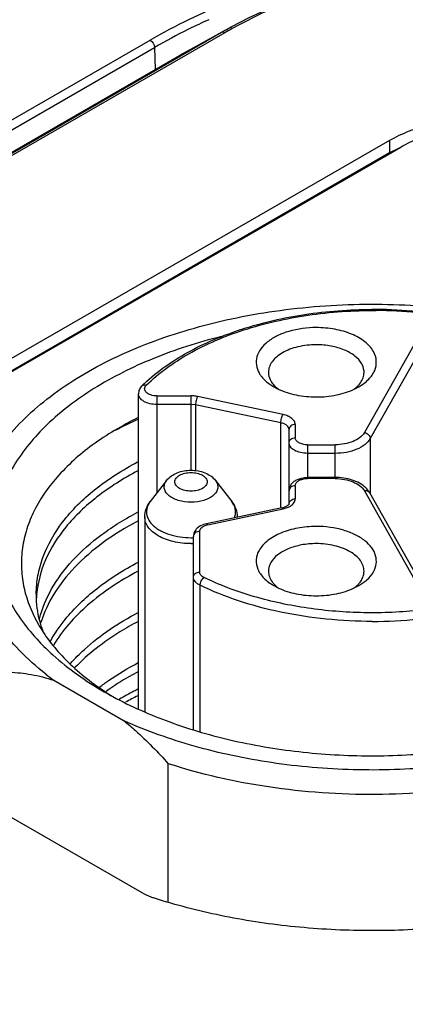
# Model space of a CAD drawing. Header units: inches. Extents: x 0 to 34, y 0 to 22.
# Tile 54 of 88: x 26.488 to 26.734, y 18.823 to 19.453. Entities that reach past the tile are written whole.
import ezdxf

# ---------------------------------------------------------------- set-up
doc = ezdxf.new("R2010")
doc.units = ezdxf.units.IN
doc.header["$LTSCALE"] = 1.87
doc.header["$MEASUREMENT"] = 0
doc.layers.get('0').update_dxf_attribs({"linetype": 'CONTINUOUS'})

msp = doc.modelspace()

# ---------------------------------------------------------------- linework, layer by layer
at = {"color": 7, "linetype": 'CONTINUOUS'}
for p, q in [((26.61686, 19.44473), (25.08572, 18.56067)), ((26.61686, 19.44473), (26.58991, 19.42998)), ((26.62313, 19.44826), (26.59689, 19.4339)), ((26.61951, 19.44625), (26.61686, 19.44473)), ((26.6231, 19.44824), (26.61951, 19.44625)), ((25.04004, 18.55582), (26.57117, 19.43988)), ((26.6188, 19.44452), (25.08766, 18.56046)), ((25.04282, 18.55111), (26.57395, 19.43517)), ((26.57395, 19.43517), (26.57438, 19.42101)), ((26.58991, 19.42998), (26.59689, 19.4339)), ((25.05877, 18.54592), (26.58991, 19.42998)), ((26.72406, 19.37575), (26.32367, 19.14461)), ((26.72406, 19.37575), (26.72406, 19.36771)), ((26.33104, 19.14036), (26.73142, 19.3715)), ((26.73098, 19.37129), (26.72406, 19.36771)), ((26.72406, 19.36771), (26.32367, 19.13658)), ((26.74779, 19.25966), (26.70803, 19.18901)), ((26.75153, 19.25574), (26.71177, 19.18509)), ((26.64693, 19.22035), (26.65015, 19.21824)), ((26.65015, 19.21824), (26.65305, 19.21673)), ((26.70148, 19.21671), (26.70443, 19.21824)), ((26.56373, 19.01249), (26.56373, 19.21374)), ((26.57554, 19.21241), (26.57554, 19.15038)), ((26.57554, 19.21241), (26.59749, 19.21241)), ((26.59749, 19.16488), (26.59749, 19.21241)), ((26.65607, 19.20054), (26.60153, 19.212)), ((26.59749, 19.20692), (26.57554, 19.20692)), ((26.60019, 19.20665), (26.59749, 19.20692)), ((26.60019, 19.20665), (26.60019, 19.16462)), ((26.65472, 19.19519), (26.60019, 19.20665)), ((26.65472, 19.14081), (26.65472, 19.19519)), ((26.66384, 19.19413), (26.66384, 19.1857)), ((26.65991, 19.14337), (26.65991, 19.19092)), ((26.67172, 19.18115), (26.67172, 19.15956)), ((26.67172, 19.18115), (26.68931, 19.18115)), ((26.68931, 19.15956), (26.68931, 19.18115)), ((26.71177, 19.18509), (26.71177, 19.14987)), ((26.68931, 19.17567), (26.67172, 19.17567)), ((26.58169, 19.15832), (26.57132, 19.14492)), ((26.61292, 19.15832), (26.6233, 19.14492)), ((26.66928, 19.15934), (26.67172, 19.15956)), ((26.68931, 19.16028), (26.67172, 19.16028)), ((26.68931, 19.15956), (26.67172, 19.15956)), ((26.66384, 19.15501), (26.66384, 19.14658)), ((26.70803, 19.15171), (26.74779, 19.08105)), ((26.71146, 19.15042), (26.70962, 19.15294)), ((26.75122, 19.07977), (26.71146, 19.15042)), ((26.65526, 19.14081), (26.60719, 19.13071)), ((26.608, 19.13007), (26.65607, 19.14018)), ((26.65762, 19.14155), (26.65586, 19.14095)), ((26.65607, 19.14018), (26.65924, 19.14118)), ((26.56778, 19.135), (26.56778, 19.01049)), ((26.60589, 19.1294), (26.60742, 19.12994)), ((26.60282, 19.1258), (26.60282, 19.09977)), ((26.59888, 18.99908), (26.59888, 19.12259)), ((26.70443, 19.09112), (26.70764, 19.09323)), ((26.60311, 18.99758), (26.60311, 19.09133)), ((26.65015, 19.09112), (26.6531, 19.08959)), ((26.70153, 19.08961), (26.70443, 19.09112)), ((26.50961, 19.03064), (26.55459, 19.00468)), ((26.58277, 18.88867), (26.58277, 18.97727)), ((26.56613, 18.89466), (26.46745, 18.95164))]:
    msp.add_line(p, q, dxfattribs=at)
msp.add_lwpolyline([(26.94218, 19.44825), (26.93108, 19.45404), (26.91615, 19.46097), (26.90114, 19.46704), (26.88611, 19.47229), (26.87109, 19.47672), (26.85615, 19.4804), (26.84132, 19.48334), (26.82661, 19.48558), (26.81197, 19.48717), (26.79734, 19.48811), (26.78271, 19.48843), (26.76808, 19.48812), (26.75345, 19.48718), (26.7388, 19.48559), (26.72408, 19.48335), (26.70924, 19.48042), (26.6943, 19.47675), (26.67928, 19.47231), (26.66424, 19.46707), (26.64922, 19.461), (26.63429, 19.45407), (26.62313, 19.44826)], dxfattribs=at)
for centre, radius, start, end in [((26.76481, 19.10437), 0.38737, 111.74681, 119.99215), ((26.76637, 19.10122), 0.38543, 114.1424, 116.27116), ((26.76419, 19.10567), 0.38047, 116.27311, 119.99947), ((26.77154, 19.18004), 0.30541, 119.7339, 120.00654), ((26.7721, 19.17905), 0.30655, 118.96145, 119.73359), ((26.71304, 18.97452), 0.29317, 89.50276, 90.04076), ((26.7131, 18.97935), 0.28762, 84.30351, 89.50976), ((26.71307, 18.97564), 0.29205, 84.37756, 89.50612), ((26.64241, 19.14116), 0.10898, 133.31976, 134.52784), ((26.66445, 19.23225), 0.0192, 224.48998, 227.71261), ((26.66605, 19.23404), 0.0216, 227.76211, 233.04614), ((26.68777, 19.23501), 0.02284, 306.83056, 308.46746), ((26.66219, 18.97469), 0.24353, 113.95838, 117.71251), ((26.66821, 19.15078), 0.0086, 133.15776, 139.04658), ((26.69791, 19.14223), 0.01587, 42.46875, 46.47793), ((26.65247, 19.15412), 0.0136, 281.85887, 284.45548), ((26.65414, 19.15267), 0.01257, 293.9199, 297.67755), ((26.65482, 19.15139), 0.01112, 297.65339, 302.50805), ((26.61039, 19.11868), 0.01165, 101.8573, 104.79613), ((26.61513, 19.13848), 0.01069, 337.68744, 343.0356), ((26.60721, 19.12155), 0.00864, 133.08732, 138.95594), ((26.59731, 19.17077), 0.049, 270.00132, 271.91583), ((26.59731, 19.16875), 0.0508, 270.0012, 271.7876), ((26.66681, 19.10789), 0.02284, 231.53254, 233.1701), ((26.68853, 19.10692), 0.0216, 306.95359, 312.23788), ((26.69013, 19.10513), 0.0192, 312.28739, 315.51002), ((26.56436, 19.08568), 0.06587, 180.00308, 182.27217), ((26.56457, 19.07984), 0.06608, 174.96033, 177.19745), ((26.71315, 19.36153), 0.29327, 269.98164, 275.70792), ((26.62526, 19.1867), 0.19423, 231.60399, 233.45966), ((26.64686, 19.18141), 0.18944, 236.32136, 238.30333), ((26.65844, 19.22528), 0.23323, 240.00496, 241.55352), ((26.65708, 18.83944), 0.20777, 117.59179, 120.49473), ((26.66353, 18.82734), 0.22148, 116.79463, 117.622), ((26.65283, 18.84672), 0.19934, 120.50569, 120.71041), ((26.66693, 18.81077), 0.23408, 116.29109, 118.43671)]:
    msp.add_arc(centre, radius, start, end, dxfattribs=at)
for points, knots in [([(26.94165, 19.44727), (26.91877, 19.45993), (26.86697, 19.48055), (26.78266, 19.49146), (26.69835, 19.48056), (26.64654, 19.45993), (26.62366, 19.44727)], [0, 0, 0, 0, 0.237177, 0.499991, 0.76281, 1, 1, 1, 1]), ([(26.6188, 19.44452), (26.61848, 19.44471), (26.61784, 19.44497), (26.61712, 19.44488), (26.61686, 19.44473)], [0, 0, 0, 0, 0.550331, 1, 1, 1, 1]), ([(26.72406, 19.37575), (26.72813, 19.3781), (26.73706, 19.38225), (26.7516, 19.38669), (26.76735, 19.38939), (26.7837, 19.39031), (26.80005, 19.3894), (26.8158, 19.38671), (26.83034, 19.38227), (26.83927, 19.37812), (26.84335, 19.37577)], [0, 0, 0, 0, 0.113965, 0.237341, 0.367038, 0.499973, 0.632915, 0.76263, 0.886028, 1, 1, 1, 1]), ([(26.83598, 19.37152), (26.83241, 19.37358), (26.82458, 19.37721), (26.81184, 19.3811), (26.79803, 19.38347), (26.7837, 19.38426), (26.76937, 19.38346), (26.75556, 19.38109), (26.74282, 19.3772), (26.73499, 19.37356), (26.73142, 19.3715)], [0, 0, 0, 0, 0.113973, 0.237371, 0.367088, 0.500031, 0.632967, 0.762662, 0.886036, 1, 1, 1, 1]), ([(26.47765, 19.18293), (26.48612, 19.19386), (26.50783, 19.21438), (26.54838, 19.23834), (26.59696, 19.25649), (26.65121, 19.26797), (26.70852, 19.27226), (26.76605, 19.26913), (26.82096, 19.25875), (26.85549, 19.24681), (26.87152, 19.2396)], [0, 0, 0, 0, 0.098372, 0.209866, 0.333355, 0.465885, 0.603391, 0.741264, 0.874859, 1, 1, 1, 1]), ([(26.56764, 19.22044), (26.57582, 19.22816), (26.59567, 19.24196), (26.63056, 19.25652), (26.6704, 19.26562), (26.69851, 19.26768), (26.71284, 19.26769)], [0, 0, 0, 0, 0.21642, 0.459751, 0.724158, 1, 1, 1, 1]), ([(26.56875, 19.21926), (26.57675, 19.22713), (26.59658, 19.24124), (26.63178, 19.25605), (26.67231, 19.26519), (26.70096, 19.26708), (26.71556, 19.26696)], [0, 0, 0, 0, 0.213468, 0.456543, 0.722329, 1, 1, 1, 1]), ([(26.67729, 19.25608), (26.67142, 19.25608), (26.66279, 19.25498), (26.6525, 19.25111), (26.6463, 19.24734), (26.64172, 19.2428), (26.63905, 19.23761), (26.63865, 19.23206), (26.6399, 19.22864), (26.64078, 19.22707)], [0, 0, 0, 0, 0.317611, 0.462786, 0.593159, 0.707482, 0.808228, 0.90243, 1, 1, 1, 1]), ([(26.71379, 19.24077), (26.71245, 19.24316), (26.7082, 19.24767), (26.69958, 19.25239), (26.68897, 19.2554), (26.68126, 19.25608), (26.67729, 19.25608)], [0, 0, 0, 0, 0.200452, 0.438962, 0.710245, 1, 1, 1, 1]), ([(26.61654, 19.25035), (26.60171, 19.24663), (26.57365, 19.23765), (26.53589, 19.21887), (26.50538, 19.19595), (26.48657, 19.17334), (26.47692, 19.15417), (26.47242, 19.13978), (26.47055, 19.12517), (26.47133, 19.11053), (26.47475, 19.09602), (26.48294, 19.07666), (26.49266, 19.06354), (26.50016, 19.05555)], [0, 0, 0, 0, 0.162661, 0.312251, 0.446664, 0.566067, 0.621189, 0.674086, 0.725694, 0.777075, 0.829314, 0.883413, 1, 1, 1, 1]), ([(26.67729, 19.24511), (26.67337, 19.24511), (26.66589, 19.24429), (26.6573, 19.24118), (26.65194, 19.2375), (26.64904, 19.23445), (26.6472, 19.23107), (26.64677, 19.22865), (26.64677, 19.22749)], [0, 0, 0, 0, 0.306304, 0.582788, 0.703696, 0.811861, 0.90915, 1, 1, 1, 1]), ([(26.70631, 19.23293), (26.70523, 19.23484), (26.70186, 19.23842), (26.69501, 19.24217), (26.68657, 19.24457), (26.68044, 19.24511), (26.67729, 19.24511)], [0, 0, 0, 0, 0.20045, 0.438962, 0.710246, 1, 1, 1, 1]), ([(26.70443, 19.21824), (26.70673, 19.21957), (26.71078, 19.22252), (26.71496, 19.22832), (26.71617, 19.23486), (26.71482, 19.23895), (26.71379, 19.24077)], [0, 0, 0, 0, 0.29348, 0.54462, 0.769965, 1, 1, 1, 1]), ([(26.7078, 19.22749), (26.7078, 19.22795), (26.70767, 19.22984), (26.70701, 19.23168), (26.70631, 19.23293)], [0, 0, 0, 0, 0.243902, 1, 1, 1, 1]), ([(26.64078, 19.22707), (26.64113, 19.22645), (26.64279, 19.22389), (26.64505, 19.22175), (26.64693, 19.22035)], [0, 0, 0, 0, 0.232454, 1, 1, 1, 1]), ([(26.64677, 19.22749), (26.64677, 19.22703), (26.6469, 19.22513), (26.64757, 19.22329), (26.64827, 19.22204)], [0, 0, 0, 0, 0.243902, 1, 1, 1, 1]), ([(26.70548, 19.22075), (26.7062, 19.22176), (26.70737, 19.2239), (26.7078, 19.22633), (26.7078, 19.22749)], [0, 0, 0, 0, 0.517115, 1, 1, 1, 1]), ([(26.56599, 19.21885), (26.56531, 19.21818), (26.56416, 19.21661), (26.56373, 19.21469), (26.56373, 19.21374)], [0, 0, 0, 0, 0.500747, 1, 1, 1, 1]), ([(26.56599, 19.21885), (26.56631, 19.21916), (26.56726, 19.21958), (26.56826, 19.21943), (26.56875, 19.21926)], [0, 0, 0, 0, 0.461697, 1, 1, 1, 1]), ([(26.57554, 19.21241), (26.57421, 19.21241), (26.57225, 19.21268), (26.56999, 19.21366), (26.56871, 19.21459), (26.56787, 19.21572), (26.56757, 19.21698), (26.56789, 19.21825), (26.56843, 19.21894), (26.56875, 19.21926)], [0, 0, 0, 0, 0.320147, 0.463294, 0.588942, 0.697152, 0.793997, 0.891216, 1, 1, 1, 1]), ([(26.64827, 19.22204), (26.64843, 19.22176), (26.64914, 19.2206), (26.65002, 19.21954), (26.65075, 19.2188)], [0, 0, 0, 0, 0.239646, 1, 1, 1, 1]), ([(26.70197, 19.21713), (26.70232, 19.21741), (26.7036, 19.21849), (26.70475, 19.21974), (26.70548, 19.22075)], [0, 0, 0, 0, 0.263127, 1, 1, 1, 1]), ([(26.57554, 19.20692), (26.57402, 19.20692), (26.57112, 19.20724), (26.56732, 19.20863), (26.56454, 19.21077), (26.56373, 19.21282), (26.56373, 19.21374)], [0, 0, 0, 0, 0.30743, 0.584877, 0.813513, 1, 1, 1, 1]), ([(26.60153, 19.212), (26.60121, 19.21207), (26.59987, 19.21231), (26.59852, 19.21241), (26.59749, 19.21241)], [0, 0, 0, 0, 0.24573, 1, 1, 1, 1]), ([(26.60153, 19.212), (26.60132, 19.21167), (26.60096, 19.21086), (26.60042, 19.20909), (26.60019, 19.20762), (26.60019, 19.20665)], [0, 0, 0, 0, 0.212223, 0.474119, 1, 1, 1, 1]), ([(26.65305, 19.21673), (26.65665, 19.21504), (26.66466, 19.21255), (26.67298, 19.21175), (26.67729, 19.21175)], [0, 0, 0, 0, 0.48055, 1, 1, 1, 1]), ([(26.67729, 19.21175), (26.68159, 19.21175), (26.68988, 19.21254), (26.69787, 19.21502), (26.70148, 19.21671)], [0, 0, 0, 0, 0.519345, 1, 1, 1, 1]), ([(26.65472, 19.19519), (26.65472, 19.19616), (26.65495, 19.19763), (26.6555, 19.1994), (26.65586, 19.20021), (26.65607, 19.20054)], [0, 0, 0, 0, 0.525881, 0.787777, 1, 1, 1, 1]), ([(26.66384, 19.19413), (26.66384, 19.19484), (26.6634, 19.19637), (26.66167, 19.19825), (26.65914, 19.1997), (26.65715, 19.20031), (26.65607, 19.20054)], [0, 0, 0, 0, 0.19695, 0.424038, 0.693318, 1, 1, 1, 1]), ([(26.56356, 19.19853), (26.55335, 19.19349), (26.53465, 19.18248), (26.51156, 19.16199), (26.49805, 19.14235), (26.49173, 19.12604), (26.48918, 19.11385), (26.48874, 19.10157), (26.49099, 19.08503), (26.4995, 19.0644), (26.5174, 19.04205), (26.53307, 19.02959), (26.54181, 19.02377)], [0, 0, 0, 0, 0.150915, 0.285851, 0.406177, 0.462307, 0.516716, 0.570369, 0.624319, 0.736814, 0.860898, 1, 1, 1, 1]), ([(26.65991, 19.19092), (26.65991, 19.19139), (26.65961, 19.19241), (26.65846, 19.19366), (26.65677, 19.19463), (26.65544, 19.19504), (26.65472, 19.19519)], [0, 0, 0, 0, 0.196942, 0.424036, 0.693327, 1, 1, 1, 1]), ([(26.66384, 19.19413), (26.66286, 19.19413), (26.66135, 19.19367), (26.66013, 19.19222), (26.65991, 19.19134), (26.65991, 19.19092)], [0, 0, 0, 0, 0.529279, 0.771974, 1, 1, 1, 1]), ([(26.70803, 19.18901), (26.70653, 19.18635), (26.70199, 19.18339), (26.69531, 19.18151), (26.69134, 19.18115), (26.68931, 19.18115)], [0, 0, 0, 0, 0.435741, 0.70858, 1, 1, 1, 1]), ([(26.70803, 19.18901), (26.70901, 19.18882), (26.71081, 19.18788), (26.71177, 19.18599), (26.71177, 19.18509)], [0, 0, 0, 0, 0.526431, 1, 1, 1, 1]), ([(26.65991, 19.18249), (26.65991, 19.18291), (26.66013, 19.18379), (26.66135, 19.18524), (26.66286, 19.1857), (26.66384, 19.1857)], [0, 0, 0, 0, 0.228026, 0.470721, 1, 1, 1, 1]), ([(26.67172, 19.17567), (26.6702, 19.17567), (26.6673, 19.17598), (26.66349, 19.17737), (26.66071, 19.17951), (26.65991, 19.18157), (26.65991, 19.18249)], [0, 0, 0, 0, 0.307429, 0.584867, 0.813482, 1, 1, 1, 1]), ([(26.67172, 19.18115), (26.67071, 19.18115), (26.66877, 19.18136), (26.66623, 19.18229), (26.66438, 19.18372), (26.66384, 19.18509), (26.66384, 19.1857)], [0, 0, 0, 0, 0.307434, 0.584865, 0.813477, 1, 1, 1, 1]), ([(26.71177, 19.18509), (26.71094, 19.18362), (26.70833, 19.18084), (26.70302, 19.17794), (26.69649, 19.17608), (26.69175, 19.17567), (26.68931, 19.17567)], [0, 0, 0, 0, 0.20045, 0.438962, 0.710246, 1, 1, 1, 1]), ([(26.50462, 19.03447), (26.49864, 19.03921), (26.48762, 19.04908), (26.47383, 19.06555), (26.4636, 19.08294), (26.45713, 19.10101), (26.45456, 19.11947), (26.45599, 19.13798), (26.46135, 19.1562), (26.46728, 19.1676), (26.47078, 19.17314)], [0, 0, 0, 0, 0.144864, 0.279863, 0.406224, 0.525989, 0.641951, 0.757421, 0.875777, 1, 1, 1, 1]), ([(26.49849, 19.08567), (26.49849, 19.08963), (26.49922, 19.09764), (26.50365, 19.11372), (26.51502, 19.1334), (26.53607, 19.15402), (26.55358, 19.16514), (26.56323, 19.17026)], [0, 0, 0, 0, 0.106299, 0.214858, 0.446331, 0.706493, 1, 1, 1, 1]), ([(26.56326, 19.16449), (26.55416, 19.15967), (26.53756, 19.14922), (26.51724, 19.13005), (26.50358, 19.10876), (26.49941, 19.09318), (26.49874, 19.08564)], [0, 0, 0, 0, 0.291808, 0.552504, 0.785516, 1, 1, 1, 1]), ([(26.58169, 19.15832), (26.58341, 19.16053), (26.58847, 19.16394), (26.59432, 19.16488), (26.59731, 19.16488)], [0, 0, 0, 0, 0.483713, 1, 1, 1, 1]), ([(26.59731, 19.15156), (26.59599, 19.15156), (26.59346, 19.15183), (26.59014, 19.15304), (26.58772, 19.15491), (26.5867, 19.1575), (26.58772, 19.16009), (26.59014, 19.16196), (26.59346, 19.16317), (26.59599, 19.16344), (26.59731, 19.16344)], [0, 0, 0, 0, 0.153727, 0.292445, 0.406747, 0.499991, 0.593231, 0.707534, 0.846265, 1, 1, 1, 1]), ([(26.59731, 19.16488), (26.6003, 19.16488), (26.60614, 19.16394), (26.61121, 19.16053), (26.61292, 19.15832)], [0, 0, 0, 0, 0.516288, 1, 1, 1, 1]), ([(26.59731, 19.16344), (26.59863, 19.16344), (26.60115, 19.16317), (26.60447, 19.16196), (26.60689, 19.16009), (26.60791, 19.1575), (26.60689, 19.15491), (26.60447, 19.15304), (26.60115, 19.15183), (26.59863, 19.15156), (26.59731, 19.15156)], [0, 0, 0, 0, 0.153727, 0.292445, 0.406747, 0.499991, 0.593231, 0.707534, 0.846265, 1, 1, 1, 1]), ([(26.59731, 19.14441), (26.59455, 19.14441), (26.59051, 19.14495), (26.58576, 19.14686), (26.58297, 19.14871), (26.58102, 19.15093), (26.58007, 19.15346), (26.58029, 19.15609), (26.58115, 19.15762), (26.58169, 19.15832)], [0, 0, 0, 0, 0.319442, 0.463934, 0.592247, 0.70367, 0.80228, 0.897365, 1, 1, 1, 1]), ([(26.61292, 19.15832), (26.61347, 19.15762), (26.61432, 19.15609), (26.61455, 19.15346), (26.61359, 19.15093), (26.61164, 19.14871), (26.60886, 19.14686), (26.6041, 19.14495), (26.60006, 19.14441), (26.59731, 19.14441)], [0, 0, 0, 0, 0.102635, 0.19772, 0.29633, 0.407753, 0.536066, 0.680558, 1, 1, 1, 1]), ([(26.65991, 19.1518), (26.65991, 19.15264), (26.66024, 19.15434), (26.66116, 19.15579), (26.66171, 19.15642)], [0, 0, 0, 0, 0.500086, 1, 1, 1, 1]), ([(26.66232, 19.15706), (26.6629, 19.1576), (26.66566, 19.15957), (26.66916, 19.16028), (26.67172, 19.16028)], [0, 0, 0, 0, 0.237046, 1, 1, 1, 1]), ([(26.66384, 19.15501), (26.66384, 19.1555), (26.66416, 19.15656), (26.66537, 19.15783), (26.66714, 19.1588), (26.66853, 19.15919), (26.66928, 19.15934)], [0, 0, 0, 0, 0.195675, 0.422668, 0.692761, 1, 1, 1, 1]), ([(26.70884, 19.15374), (26.70646, 19.15599), (26.70002, 19.15931), (26.69301, 19.16028), (26.68931, 19.16028)], [0, 0, 0, 0, 0.469315, 1, 1, 1, 1]), ([(26.68931, 19.15956), (26.69134, 19.15956), (26.69531, 19.1592), (26.70199, 19.15733), (26.70653, 19.15436), (26.70803, 19.15171)], [0, 0, 0, 0, 0.29142, 0.564259, 1, 1, 1, 1]), ([(26.66384, 19.15501), (26.66286, 19.15501), (26.66135, 19.15455), (26.66013, 19.1531), (26.65991, 19.15222), (26.65991, 19.1518)], [0, 0, 0, 0, 0.529279, 0.771974, 1, 1, 1, 1]), ([(26.71146, 19.15042), (26.71117, 19.15094), (26.71005, 19.15181), (26.7087, 19.15183), (26.70803, 19.15171)], [0, 0, 0, 0, 0.465874, 1, 1, 1, 1]), ([(26.56778, 19.135), (26.56778, 19.13677), (26.56843, 19.14036), (26.57022, 19.14351), (26.57132, 19.14492)], [0, 0, 0, 0, 0.498805, 1, 1, 1, 1]), ([(26.57132, 19.14492), (26.57041, 19.14376), (26.56899, 19.14122), (26.56861, 19.13685), (26.5702, 19.13264), (26.57282, 19.12966), (26.57554, 19.12755), (26.57891, 19.12553), (26.586, 19.12267), (26.59273, 19.12177), (26.59731, 19.12177)], [0, 0, 0, 0, 0.102611, 0.197674, 0.29626, 0.407659, 0.469763, 0.536164, 0.68064, 1, 1, 1, 1]), ([(26.6233, 19.14492), (26.62439, 19.14351), (26.62619, 19.14036), (26.62683, 19.13677), (26.62683, 19.135)], [0, 0, 0, 0, 0.501192, 1, 1, 1, 1]), ([(26.62535, 19.13536), (26.62582, 19.13692), (26.62599, 19.14045), (26.62436, 19.14355), (26.6233, 19.14492)], [0, 0, 0, 0, 0.483328, 1, 1, 1, 1]), ([(26.65991, 19.14337), (26.65991, 19.14339), (26.65989, 19.14328), (26.65986, 19.14324), (26.65978, 19.14309), (26.65961, 19.14289), (26.65931, 19.14258), (26.65887, 19.14224), (26.6583, 19.14188), (26.65786, 19.14166), (26.65762, 19.14155)], [0, 0, 0, 0, 0.022579, 0.045559, 0.078436, 0.177231, 0.319805, 0.50684, 0.735858, 1, 1, 1, 1]), ([(26.65991, 19.14337), (26.65991, 19.14379), (26.66013, 19.14467), (26.66135, 19.14612), (26.66286, 19.14658), (26.66384, 19.14658)], [0, 0, 0, 0, 0.228026, 0.470721, 1, 1, 1, 1]), ([(26.66079, 19.14201), (26.66166, 19.14257), (26.66316, 19.14382), (26.66384, 19.14573), (26.66384, 19.14658)], [0, 0, 0, 0, 0.54635, 1, 1, 1, 1]), ([(26.50053, 19.06986), (26.50221, 19.07653), (26.50783, 19.09001), (26.52163, 19.10827), (26.54053, 19.12482), (26.55548, 19.13403), (26.56359, 19.13831)], [0, 0, 0, 0, 0.216031, 0.45159, 0.712301, 1, 1, 1, 1]), ([(26.65607, 19.14018), (26.65601, 19.14028), (26.65582, 19.14055), (26.65548, 19.14086), (26.65526, 19.14081)], [0, 0, 0, 0, 0.350957, 1, 1, 1, 1]), ([(26.56356, 19.1325), (26.55579, 19.1284), (26.54142, 19.11961), (26.52307, 19.10389), (26.50936, 19.08661), (26.50342, 19.07384), (26.50148, 19.06747)], [0, 0, 0, 0, 0.286183, 0.546707, 0.783091, 1, 1, 1, 1]), ([(26.59731, 19.11795), (26.59352, 19.11795), (26.58628, 19.11874), (26.57797, 19.12174), (26.57278, 19.12531), (26.56997, 19.12826), (26.56819, 19.13153), (26.56778, 19.13387), (26.56778, 19.135)], [0, 0, 0, 0, 0.306311, 0.582784, 0.703691, 0.81185, 0.909138, 1, 1, 1, 1]), ([(26.60719, 19.13071), (26.60663, 19.13059), (26.60451, 19.13003), (26.60249, 19.12896), (26.60131, 19.12786)], [0, 0, 0, 0, 0.261582, 1, 1, 1, 1]), ([(26.60719, 19.13071), (26.60725, 19.13072), (26.60744, 19.1307), (26.60773, 19.13046), (26.60791, 19.13022), (26.608, 19.13007)], [0, 0, 0, 0, 0.170261, 0.511562, 1, 1, 1, 1]), ([(26.6007, 19.12722), (26.60014, 19.12658), (26.59922, 19.12513), (26.59888, 19.12343), (26.59888, 19.12259)], [0, 0, 0, 0, 0.499865, 1, 1, 1, 1]), ([(26.60282, 19.1258), (26.60184, 19.1258), (26.60033, 19.12534), (26.59911, 19.12389), (26.59888, 19.12301), (26.59888, 19.12259)], [0, 0, 0, 0, 0.529279, 0.771974, 1, 1, 1, 1]), ([(26.60282, 19.1258), (26.60282, 19.12652), (26.60359, 19.12815), (26.60505, 19.12903), (26.60589, 19.1294)], [0, 0, 0, 0, 0.438965, 1, 1, 1, 1]), ([(26.67729, 19.12896), (26.67332, 19.12896), (26.66561, 19.12828), (26.655, 19.12526), (26.64638, 19.12055), (26.64213, 19.11604), (26.64078, 19.11365)], [0, 0, 0, 0, 0.289755, 0.561038, 0.799548, 1, 1, 1, 1]), ([(26.71379, 19.09995), (26.71468, 19.10152), (26.71592, 19.10494), (26.71552, 19.11049), (26.71285, 19.11568), (26.70827, 19.12022), (26.70207, 19.12398), (26.69178, 19.12786), (26.68315, 19.12896), (26.67729, 19.12896)], [0, 0, 0, 0, 0.09757, 0.191772, 0.292518, 0.406841, 0.537214, 0.682389, 1, 1, 1, 1]), ([(26.67729, 19.11798), (26.67413, 19.11798), (26.668, 19.11744), (26.65957, 19.11505), (26.65272, 19.1113), (26.64934, 19.10771), (26.64827, 19.10581)], [0, 0, 0, 0, 0.289754, 0.561038, 0.79955, 1, 1, 1, 1]), ([(26.7078, 19.10037), (26.7078, 19.10153), (26.70737, 19.10395), (26.70553, 19.10733), (26.70263, 19.11038), (26.69727, 19.11406), (26.68868, 19.11717), (26.6812, 19.11798), (26.67729, 19.11798)], [0, 0, 0, 0, 0.09085, 0.188139, 0.296304, 0.417212, 0.693696, 1, 1, 1, 1]), ([(26.64078, 19.11365), (26.63976, 19.11183), (26.6384, 19.10774), (26.63961, 19.1012), (26.6438, 19.0954), (26.64784, 19.09245), (26.65015, 19.09112)], [0, 0, 0, 0, 0.230035, 0.45538, 0.70652, 1, 1, 1, 1]), ([(26.50748, 19.05537), (26.51018, 19.06036), (26.51869, 19.07288), (26.53737, 19.09063), (26.5543, 19.10126), (26.56359, 19.10616)], [0, 0, 0, 0, 0.22214, 0.588703, 1, 1, 1, 1]), ([(26.9788, 19.111), (26.9788, 19.10432), (26.97724, 19.09069), (26.97032, 19.07083), (26.95901, 19.05176), (26.93765, 19.02691), (26.90062, 18.99991), (26.84599, 18.9762), (26.78286, 18.9612), (26.71526, 18.95588), (26.64754, 18.96055), (26.60361, 18.9705), (26.58277, 18.97727)], [0, 0, 0, 0, 0.042948, 0.087297, 0.134233, 0.184606, 0.297011, 0.425015, 0.565209, 0.712093, 0.85919, 1, 1, 1, 1]), ([(26.64827, 19.10581), (26.64803, 19.10538), (26.64719, 19.10368), (26.64677, 19.10177), (26.64677, 19.10037)], [0, 0, 0, 0, 0.260536, 1, 1, 1, 1]), ([(26.56358, 19.10037), (26.55208, 19.0943), (26.53161, 19.08097), (26.51517, 19.06256), (26.50939, 19.05293)], [0, 0, 0, 0, 0.536504, 1, 1, 1, 1]), ([(26.59888, 19.09655), (26.59888, 19.09698), (26.59911, 19.09786), (26.60033, 19.09931), (26.60184, 19.09977), (26.60282, 19.09977)], [0, 0, 0, 0, 0.228026, 0.470721, 1, 1, 1, 1]), ([(26.60564, 19.09628), (26.60486, 19.09666), (26.60351, 19.09753), (26.60282, 19.09908), (26.60282, 19.09977)], [0, 0, 0, 0, 0.557946, 1, 1, 1, 1]), ([(26.64677, 19.10037), (26.64677, 19.09921), (26.6472, 19.09678), (26.64837, 19.09464), (26.6491, 19.09363)], [0, 0, 0, 0, 0.482885, 1, 1, 1, 1]), ([(26.70631, 19.09492), (26.70655, 19.09535), (26.70738, 19.09705), (26.7078, 19.09897), (26.7078, 19.10037)], [0, 0, 0, 0, 0.260536, 1, 1, 1, 1]), ([(26.70764, 19.09323), (26.7083, 19.09372), (26.71067, 19.09564), (26.7127, 19.09801), (26.71379, 19.09995)], [0, 0, 0, 0, 0.269503, 1, 1, 1, 1]), ([(26.60311, 19.09133), (26.60249, 19.09163), (26.60135, 19.0923), (26.59997, 19.09356), (26.59909, 19.095), (26.59888, 19.09605), (26.59888, 19.09655)], [0, 0, 0, 0, 0.294443, 0.555749, 0.787075, 1, 1, 1, 1]), ([(26.60311, 19.09133), (26.60311, 19.09229), (26.60369, 19.09416), (26.60487, 19.09575), (26.60564, 19.09628)], [0, 0, 0, 0, 0.505792, 1, 1, 1, 1]), ([(26.74164, 19.07517), (26.72963, 19.07396), (26.7055, 19.0731), (26.66993, 19.07624), (26.63633, 19.08366), (26.61534, 19.09159), (26.60564, 19.09628)], [0, 0, 0, 0, 0.260264, 0.518798, 0.767693, 1, 1, 1, 1]), ([(26.6491, 19.09363), (26.64933, 19.0933), (26.65037, 19.09197), (26.6516, 19.09081), (26.6526, 19.09001)], [0, 0, 0, 0, 0.237793, 1, 1, 1, 1]), ([(26.70383, 19.09168), (26.70408, 19.09193), (26.705, 19.09293), (26.70581, 19.09405), (26.70631, 19.09492)], [0, 0, 0, 0, 0.261222, 1, 1, 1, 1]), ([(26.71306, 19.06826), (26.69346, 19.06826), (26.66439, 19.07109), (26.6279, 19.08078), (26.61102, 19.0875), (26.60311, 19.09133)], [0, 0, 0, 0, 0.519721, 0.767084, 1, 1, 1, 1]), ([(26.6531, 19.08959), (26.6567, 19.0879), (26.66469, 19.08542), (26.67299, 19.08463), (26.67729, 19.08463)], [0, 0, 0, 0, 0.480655, 1, 1, 1, 1]), ([(26.67729, 19.08463), (26.6816, 19.08463), (26.68991, 19.08543), (26.69792, 19.08792), (26.70153, 19.08961)], [0, 0, 0, 0, 0.51945, 1, 1, 1, 1]), ([(26.50315, 19.06105), (26.50246, 19.06284), (26.50004, 19.06996), (26.49876, 19.07747), (26.49854, 19.08306)], [0, 0, 0, 0, 0.25527, 1, 1, 1, 1]), ([(26.52036, 19.04139), (26.52315, 19.04452), (26.53594, 19.05737), (26.55127, 19.06751), (26.56357, 19.074)], [0, 0, 0, 0, 0.231324, 1, 1, 1, 1]), ([(26.56356, 19.06821), (26.5596, 19.06612), (26.54509, 19.05785), (26.53166, 19.04752), (26.5232, 19.03868)], [0, 0, 0, 0, 0.267894, 1, 1, 1, 1]), ([(26.50016, 19.05555), (26.50299, 19.05253), (26.5156, 19.04022), (26.53018, 19.03002), (26.54185, 19.02329)], [0, 0, 0, 0, 0.235274, 1, 1, 1, 1]), ([(26.53897, 19.0263), (26.54083, 19.02772), (26.5487, 19.03343), (26.55707, 19.03843), (26.56359, 19.04187)], [0, 0, 0, 0, 0.240744, 1, 1, 1, 1]), ([(26.48144, 19.03578), (26.48606, 19.0356), (26.49562, 19.03458), (26.50493, 19.0322), (26.50961, 19.03064)], [0, 0, 0, 0, 0.483952, 1, 1, 1, 1]), ([(26.56356, 19.03607), (26.56173, 19.0351), (26.55468, 19.03125), (26.54788, 19.02695), (26.54302, 19.0235)], [0, 0, 0, 0, 0.257567, 1, 1, 1, 1]), ([(26.92681, 19.03886), (26.9164, 19.02995), (26.89231, 19.01367), (26.85091, 18.9951), (26.80393, 18.9817), (26.75328, 18.97403), (26.70099, 18.97238), (26.64918, 18.97683), (26.59999, 18.98718), (26.56904, 18.99818), (26.55459, 19.00468)], [0, 0, 0, 0, 0.105301, 0.221761, 0.347487, 0.479582, 0.614553, 0.748657, 0.878224, 1, 1, 1, 1]), ([(26.54735, 19.02021), (26.55902, 19.01388), (26.58433, 19.00275), (26.62523, 18.99097), (26.66922, 18.9838), (26.71476, 18.98151), (26.76023, 18.98417), (26.80405, 18.99169), (26.84466, 19.0038), (26.86972, 19.01515), (26.88124, 19.02157)], [0, 0, 0, 0, 0.115162, 0.238728, 0.368275, 0.500867, 0.633339, 0.762539, 0.88556, 1, 1, 1, 1]), ([(26.55459, 19.00468), (26.55705, 19.00265), (26.56697, 18.99407), (26.57615, 18.98466), (26.58277, 18.97727)], [0, 0, 0, 0, 0.24323, 1, 1, 1, 1]), ([(26.9162, 18.91909), (26.90485, 18.91254), (26.88039, 18.90069), (26.84081, 18.88703), (26.79797, 18.8772), (26.75297, 18.87142), (26.70695, 18.86986), (26.66109, 18.87254), (26.61655, 18.87941), (26.58782, 18.88684), (26.57397, 18.89126)], [0, 0, 0, 0, 0.111593, 0.230787, 0.356026, 0.485383, 0.6167, 0.747716, 0.876186, 1, 1, 1, 1]), ([(26.57397, 18.89126), (26.57326, 18.89148), (26.57057, 18.89242), (26.56796, 18.89361), (26.56613, 18.89466)], [0, 0, 0, 0, 0.261042, 1, 1, 1, 1])]:
    msp.add_open_spline(points, degree=3, knots=knots, dxfattribs=at)
msp.add_open_spline([(26.57117, 19.43988), (26.57275, 19.43896), (26.5739, 19.43699), (26.57395, 19.43517)], degree=3, dxfattribs=at)

doc.saveas('drawing.dxf')
